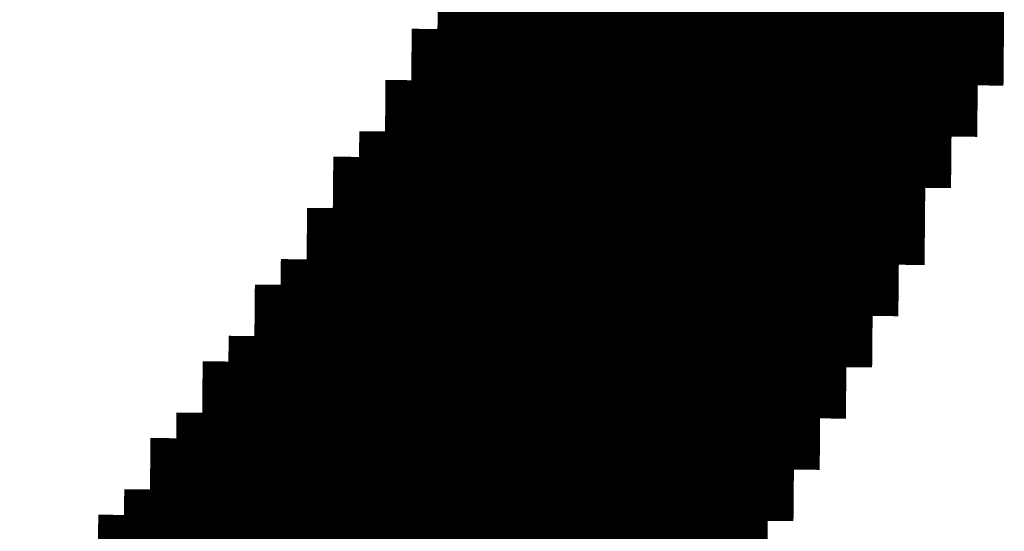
# Model space of a CAD drawing. Extents: x 63 to 129, y -4 to 99.
# Tile 57 of 69: x 80.058 to 81.029, y 10.873 to 11.378. Entities that reach past the tile are written whole.
import ezdxf

# ---------------------------------------------------------------- set-up
doc = ezdxf.new("R2010")
doc.units = 0
doc.layers.get('0').update_dxf_attribs({"linetype": 'CONTINUOUS'})
doc.layers.add('2D_LINE_29', color=112, linetype='CONTINUOUS')

# ---------------------------------------------------------------- blocks, each defined once
blk = doc.blocks.new('SMOOTH_0$0254')
at = {"const_width": 0.0127}
blk.add_lwpolyline([(-0.00635, 0, 1), (0.00635, 0, 1)], format="xyb", close=True, dxfattribs=at)
blk = doc.blocks.new('DRAWING_385')
at = {"layer": '2D_LINE_29', "const_width": 0.0254}
blk.add_lwpolyline([(0, 0), (-0.0254, -0.00023), (-0.02563, 0.02517), (-0.05103, 0.02493), (-0.05126, 0.05033), (-0.07666, 0.0501), (-0.10206, 0.04987), (-0.1023, 0.07526), (-0.12769, 0.07503), (-0.15309, 0.0748), (-0.15333, 0.1002), (-0.17872, 0.09996), (-0.20412, 0.09973), (-0.20436, 0.12513), (-0.22976, 0.1249), (-0.25515, 0.12466), (-0.28055, 0.12443), (-0.30595, 0.1242), (-0.33135, 0.12397), (-0.33112, 0.09857), (-0.35652, 0.09833), (-0.38192, 0.0981), (-0.40732, 0.09787), (-0.40708, 0.07247), (-0.43248, 0.07224), (-0.43225, 0.04684), (-0.45765, 0.0466), (-0.45741, 0.0212), (-0.48281, 0.02097), (-0.50821, 0.02074), (-0.50798, -0.00466), (-0.53338, -0.00489)], dxfattribs=at)
at = {"layer": '2D_LINE_29'}
for p in [(-0.07666, 0.0501), (-0.05126, 0.05033), (-0.05103, 0.02493), (-0.02563, 0.02517), (-0.0254, -0.00023), (0, 0)]:
    blk.add_blockref('SMOOTH_0$0254', p, dxfattribs=at)
blk = doc.blocks.new('DRAWING_390')
at = {"layer": '2D_LINE_29', "const_width": 0.0254}
blk.add_lwpolyline([(0, 0), (-0.0254, -0.00023), (-0.02563, 0.02517), (-0.05103, 0.02493), (-0.07643, 0.0247), (-0.07666, 0.0501), (-0.10206, 0.04987), (-0.10229, 0.07527), (-0.12769, 0.07503), (-0.15309, 0.0748), (-0.15333, 0.1002), (-0.17872, 0.09996), (-0.20412, 0.09973), (-0.20436, 0.12513), (-0.22976, 0.1249), (-0.25515, 0.12466), (-0.25539, 0.15006), (-0.28079, 0.14983), (-0.30619, 0.1496), (-0.33158, 0.14936), (-0.35698, 0.14913), (-0.38238, 0.1489), (-0.38215, 0.1235), (-0.40755, 0.12327), (-0.43295, 0.12303), (-0.45835, 0.1228), (-0.45811, 0.0974), (-0.48351, 0.09717), (-0.48328, 0.07177), (-0.50868, 0.07154), (-0.50844, 0.04614), (-0.53384, 0.0459), (-0.55924, 0.04567), (-0.55948, 0.07107), (-0.53408, 0.0713), (-0.50868, 0.07154), (-0.50891, 0.09694), (-0.48351, 0.09717), (-0.48374, 0.12257), (-0.45835, 0.1228), (-0.45858, 0.1482), (-0.43318, 0.14843), (-0.40778, 0.14867), (-0.38238, 0.1489), (-0.38261, 0.1743), (-0.35722, 0.17453), (-0.33182, 0.17476), (-0.30642, 0.175), (-0.28102, 0.17523), (-0.25562, 0.17546), (-0.25539, 0.15006), (-0.22999, 0.1503), (-0.20459, 0.15053), (-0.20436, 0.12513), (-0.17896, 0.12536), (-0.15356, 0.1256), (-0.15333, 0.1002), (-0.12793, 0.10043), (-0.10253, 0.10066), (-0.10229, 0.07527), (-0.0769, 0.0755), (-0.07666, 0.0501), (-0.05126, 0.05033), (-0.02586, 0.05057)], dxfattribs=at)
at = {"layer": '2D_LINE_29'}
for p in [(-0.05103, 0.02493), (-0.02563, 0.02517), (-0.0254, -0.00023), (0, 0)]:
    blk.add_blockref('SMOOTH_0$0254', p, dxfattribs=at)
blk = doc.blocks.new('DRAWING_395')
at = {"layer": '2D_LINE_29', "const_width": 0.0254}
blk.add_lwpolyline([(0, 0), (-0.0254, -0.00023), (-0.0508, -0.00047), (-0.05103, 0.02493), (-0.07643, 0.0247), (-0.07666, 0.0501), (-0.10206, 0.04987), (-0.12746, 0.04963), (-0.12769, 0.07503), (-0.15309, 0.0748), (-0.15333, 0.1002), (-0.17872, 0.09996), (-0.20412, 0.09973), (-0.20436, 0.12513), (-0.22976, 0.1249), (-0.25515, 0.12466), (-0.25539, 0.15006), (-0.28079, 0.14983), (-0.30619, 0.1496), (-0.30642, 0.175), (-0.33182, 0.17476), (-0.35722, 0.17453), (-0.38262, 0.1743), (-0.40801, 0.17406), (-0.43341, 0.17383), (-0.43318, 0.14843), (-0.45858, 0.1482), (-0.48398, 0.14797), (-0.50938, 0.14773), (-0.50914, 0.12233), (-0.53454, 0.1221), (-0.53431, 0.0967), (-0.55971, 0.09647), (-0.55948, 0.07107), (-0.58487, 0.07084), (-0.61027, 0.0706), (-0.61051, 0.096), (-0.61074, 0.1214), (-0.63614, 0.12117), (-0.63637, 0.14657), (-0.6366, 0.17197), (-0.63684, 0.19737)], dxfattribs=at)
at = {"layer": '2D_LINE_29'}
for p in [(-0.0254, -0.00023), (0, 0)]:
    blk.add_blockref('SMOOTH_0$0254', p, dxfattribs=at)
blk = doc.blocks.new('DRAWING_399')
at = {"layer": '2D_LINE_29', "const_width": 0.0254}
blk.add_lwpolyline([(0, 0), (-0.0254, -0.00023), (-0.02563, 0.02517), (-0.05103, 0.02493), (-0.07643, 0.0247), (-0.07666, 0.0501), (-0.10206, 0.04987), (-0.10229, 0.07526), (-0.12769, 0.07503), (-0.15309, 0.0748), (-0.15333, 0.1002), (-0.17872, 0.09996), (-0.17896, 0.12536), (-0.20436, 0.12513), (-0.22976, 0.1249), (-0.22999, 0.1503), (-0.25539, 0.15006), (-0.28079, 0.14983), (-0.28102, 0.17523), (-0.30642, 0.175), (-0.33182, 0.17476), (-0.33205, 0.20016), (-0.35745, 0.19993), (-0.38285, 0.1997), (-0.40825, 0.19946), (-0.43365, 0.19923), (-0.45904, 0.199), (-0.45881, 0.1736), (-0.48421, 0.17337), (-0.50961, 0.17313), (-0.53501, 0.1729), (-0.53478, 0.1475), (-0.56017, 0.14727), (-0.55994, 0.12187), (-0.58534, 0.12164), (-0.58511, 0.09624), (-0.61051, 0.096)], dxfattribs=at)
at = {"layer": '2D_LINE_29'}
for p in [(-0.05103, 0.02493), (-0.02563, 0.02517), (-0.0254, -0.00023), (0, 0)]:
    blk.add_blockref('SMOOTH_0$0254', p, dxfattribs=at)
blk = doc.blocks.new('DRAWING_409')
at = {"layer": '2D_LINE_29', "const_width": 0.0254}
blk.add_lwpolyline([(0, 0), (-0.0254, -0.00023), (-0.02563, 0.02517), (-0.05103, 0.02493), (-0.05126, 0.05033), (-0.07666, 0.0501), (-0.10206, 0.04987), (-0.10229, 0.07526), (-0.12769, 0.07503), (-0.12793, 0.10043), (-0.15333, 0.1002), (-0.17872, 0.09996), (-0.17896, 0.12536), (-0.20436, 0.12513), (-0.20459, 0.15053), (-0.22999, 0.1503), (-0.25539, 0.15006), (-0.25562, 0.17546), (-0.28102, 0.17523), (-0.28125, 0.20063), (-0.30665, 0.2004), (-0.33205, 0.20016), (-0.33228, 0.22556), (-0.35768, 0.22533), (-0.38308, 0.22509), (-0.38331, 0.25049), (-0.40871, 0.25026), (-0.43411, 0.25003), (-0.43435, 0.27543), (-0.45974, 0.27519), (-0.48514, 0.27496), (-0.51054, 0.27473), (-0.53594, 0.27449), (-0.56134, 0.27426), (-0.56111, 0.24886), (-0.58651, 0.24863), (-0.6119, 0.2484), (-0.6373, 0.24816), (-0.63707, 0.22276), (-0.66247, 0.22253), (-0.66224, 0.19713), (-0.68764, 0.1969)], dxfattribs=at)
at = {"layer": '2D_LINE_29'}
for p in [(-0.07666, 0.0501), (-0.05126, 0.05033), (-0.05103, 0.02493), (-0.02563, 0.02517), (-0.0254, -0.00023), (0, 0)]:
    blk.add_blockref('SMOOTH_0$0254', p, dxfattribs=at)
blk = doc.blocks.new('DRAWING_418')
at = {"layer": '2D_LINE_29', "const_width": 0.0254}
blk.add_lwpolyline([(0, 0), (-0.0254, -0.00023), (-0.02563, 0.02517), (-0.05103, 0.02493), (-0.05126, 0.05033), (-0.07666, 0.0501), (-0.0769, 0.0755), (-0.10229, 0.07526), (-0.10253, 0.10066), (-0.12793, 0.10043), (-0.15333, 0.1002), (-0.15356, 0.1256), (-0.17896, 0.12536), (-0.17919, 0.15076), (-0.20459, 0.15053), (-0.22999, 0.1503), (-0.23022, 0.1757), (-0.25562, 0.17546), (-0.25585, 0.20086), (-0.28125, 0.20063), (-0.30665, 0.2004), (-0.30688, 0.22579), (-0.33228, 0.22556), (-0.33252, 0.25096), (-0.35792, 0.25073), (-0.38331, 0.25049), (-0.38355, 0.27589), (-0.40895, 0.27566), (-0.40918, 0.30106), (-0.43458, 0.30083), (-0.45998, 0.30059), (-0.46021, 0.32599), (-0.48561, 0.32576), (-0.51101, 0.32553), (-0.51124, 0.35092), (-0.53664, 0.35069), (-0.56204, 0.35046), (-0.56227, 0.37586), (-0.58767, 0.37562), (-0.61307, 0.37539), (-0.63847, 0.37516), (-0.66387, 0.37493), (-0.68927, 0.37469), (-0.68903, 0.34929), (-0.71443, 0.34906), (-0.73983, 0.34883), (-0.76523, 0.34859), (-0.765, 0.3232), (-0.7904, 0.32296), (-0.79063, 0.34836), (-0.76523, 0.34859), (-0.76546, 0.37399), (-0.74006, 0.37423), (-0.71467, 0.37446), (-0.68927, 0.37469), (-0.6895, 0.40009), (-0.6641, 0.40032), (-0.6387, 0.40056), (-0.6133, 0.40079), (-0.5879, 0.40102), (-0.5625, 0.40126), (-0.56227, 0.37586), (-0.53687, 0.37609), (-0.51147, 0.37632), (-0.51124, 0.35092), (-0.48584, 0.35116), (-0.46044, 0.35139), (-0.46021, 0.32599), (-0.43481, 0.32622), (-0.40941, 0.32646), (-0.40918, 0.30106), (-0.38378, 0.30129), (-0.38355, 0.27589), (-0.35815, 0.27613), (-0.33275, 0.27636), (-0.33252, 0.25096), (-0.30712, 0.25119), (-0.30688, 0.22579), (-0.28149, 0.22603), (-0.25609, 0.22626), (-0.25585, 0.20086), (-0.23045, 0.20109), (-0.23022, 0.1757), (-0.20482, 0.17593), (-0.17942, 0.17616), (-0.17919, 0.15076), (-0.15379, 0.151), (-0.15356, 0.1256), (-0.12816, 0.12583), (-0.10276, 0.12606), (-0.10253, 0.10066), (-0.07713, 0.1009)], dxfattribs=at)
at = {"layer": '2D_LINE_29'}
for p in [(-0.12793, 0.10043), (-0.10253, 0.10066), (-0.10229, 0.07526), (-0.0769, 0.0755), (-0.07666, 0.0501), (-0.05126, 0.05033), (-0.05103, 0.02493), (-0.02563, 0.02517), (-0.0254, -0.00023), (0, 0)]:
    blk.add_blockref('SMOOTH_0$0254', p, dxfattribs=at)
blk = doc.blocks.new('DRAWING_424')
at = {"layer": '2D_LINE_29', "const_width": 0.0254}
blk.add_lwpolyline([(0, 0), (-0.0254, -0.00023), (-0.0508, -0.00047), (-0.0762, -0.0007), (-0.1016, -0.00093), (-0.12699, -0.00117), (-0.15239, -0.0014), (-0.15263, 0.024), (-0.17803, 0.02377), (-0.20342, 0.02353), (-0.20366, 0.04893), (-0.22906, 0.0487), (-0.22929, 0.0741), (-0.25469, 0.07387), (-0.28009, 0.07363), (-0.28032, 0.09903), (-0.30572, 0.0988), (-0.30595, 0.1242), (-0.33135, 0.12397), (-0.35675, 0.12373), (-0.35698, 0.14913), (-0.38238, 0.1489), (-0.38261, 0.1743), (-0.40801, 0.17406), (-0.43341, 0.17383), (-0.43365, 0.19923), (-0.45904, 0.199), (-0.45928, 0.2244), (-0.48468, 0.22416), (-0.51008, 0.22393), (-0.51031, 0.24933), (-0.53571, 0.2491), (-0.56111, 0.24886), (-0.56134, 0.27426), (-0.58674, 0.27403), (-0.61214, 0.2738), (-0.61237, 0.29919), (-0.63777, 0.29896), (-0.66317, 0.29873), (-0.68857, 0.2985), (-0.71397, 0.29826), (-0.73937, 0.29803), (-0.73913, 0.27263), (-0.76453, 0.2724), (-0.78993, 0.27216)], dxfattribs=at)
at = {"layer": '2D_LINE_29'}
for p in [(-0.0254, -0.00023), (0, 0)]:
    blk.add_blockref('SMOOTH_0$0254', p, dxfattribs=at)
blk = doc.blocks.new('DRAWING_430')
at = {"layer": '2D_LINE_29', "const_width": 0.0254}
blk.add_lwpolyline([(-0.81463, 0.19573), (-0.81486, 0.22113), (-0.84026, 0.2209), (-0.86566, 0.22067), (-0.86589, 0.24607), (-0.89129, 0.24583), (-0.89153, 0.27123), (-0.91692, 0.271), (-0.94232, 0.27077), (-0.94256, 0.29617), (-0.96796, 0.29593), (-0.99335, 0.2957), (-0.99359, 0.3211), (-1.01899, 0.32087), (-1.04439, 0.32063), (-1.04462, 0.34603), (-1.07002, 0.3458), (-1.09542, 0.34557), (-1.12082, 0.34533), (-1.14621, 0.3451), (-1.17161, 0.34487), (-1.17138, 0.31947), (-1.19678, 0.31923)], dxfattribs=at)
blk = doc.blocks.new('DRAWING_432')
at = {"layer": '2D_LINE_29', "const_width": 0.0254}
blk.add_lwpolyline([(-0.86589, 0.24607), (-0.86613, 0.27147), (-0.89153, 0.27123), (-0.91692, 0.271), (-0.91716, 0.2964), (-0.94256, 0.29617), (-0.96796, 0.29593), (-0.96819, 0.32133), (-0.99359, 0.3211), (-1.01899, 0.32087), (-1.01922, 0.34626), (-1.04462, 0.34603), (-1.07002, 0.3458), (-1.09542, 0.34556), (-1.12082, 0.34533), (-1.14621, 0.3451), (-1.14645, 0.3705), (-1.12105, 0.37073), (-1.09565, 0.37096), (-1.07025, 0.3712), (-1.04485, 0.37143), (-1.01945, 0.37166), (-1.01922, 0.34626), (-0.99382, 0.3465), (-0.96842, 0.34673), (-0.96819, 0.32133), (-0.94279, 0.32156), (-0.91739, 0.3218), (-0.91716, 0.2964), (-0.89176, 0.29663), (-0.86636, 0.29686), (-0.86613, 0.27147), (-0.84073, 0.2717), (-0.8405, 0.2463)], dxfattribs=at)
blk = doc.blocks.new('DRAWING_434')
at = {"layer": '2D_LINE_29', "const_width": 0.0254}
blk.add_lwpolyline([(-0.91692, 0.271), (-0.91716, 0.2964), (-0.94256, 0.29617), (-0.96796, 0.29593), (-0.96819, 0.32133), (-0.99359, 0.3211), (-1.01899, 0.32087), (-1.01922, 0.34626), (-1.04462, 0.34603), (-1.07002, 0.3458), (-1.09542, 0.34557), (-1.12082, 0.34533), (-1.14621, 0.3451)], dxfattribs=at)
blk = doc.blocks.new('DRAWING_438')
at = {"layer": '2D_LINE_29', "const_width": 0.0254}
blk.add_lwpolyline([(-0.94279, 0.32156), (-0.94302, 0.34696), (-0.96842, 0.34673), (-0.99382, 0.3465), (-0.99405, 0.3719), (-1.01945, 0.37166), (-1.04485, 0.37143), (-1.07025, 0.3712), (-1.09565, 0.37096), (-1.09588, 0.39636), (-1.09612, 0.42176), (-1.09635, 0.44716), (-1.09658, 0.47256), (-1.09681, 0.49796), (-1.09705, 0.52336), (-1.09728, 0.54876), (-1.09751, 0.57416), (-1.09775, 0.59955), (-1.09798, 0.62495), (-1.09821, 0.65035), (-1.09845, 0.67575), (-1.09868, 0.70115), (-1.09891, 0.72655), (-1.09914, 0.75195), (-1.09938, 0.77735), (-1.09961, 0.80275), (-1.09984, 0.82814), (-1.10008, 0.85354), (-1.10031, 0.87894)], dxfattribs=at)
blk = doc.blocks.new('DRAWING_441')
at = {"layer": '2D_LINE_29', "const_width": 0.0254}
blk.add_lwpolyline([(-0.99382, 0.3465), (-0.99405, 0.3719), (-1.01945, 0.37166), (-1.04485, 0.37143), (-1.07025, 0.3712), (-1.09565, 0.37096), (-1.09588, 0.39636), (-1.12128, 0.39613), (-1.12151, 0.42153), (-1.12175, 0.44693), (-1.14715, 0.44669), (-1.14738, 0.47209), (-1.14761, 0.49749), (-1.14785, 0.52289), (-1.14808, 0.54829), (-1.14831, 0.57369), (-1.14854, 0.59909), (-1.14878, 0.62449), (-1.14901, 0.64989), (-1.14924, 0.67528), (-1.14948, 0.70068), (-1.14971, 0.72608), (-1.14994, 0.75148), (-1.15018, 0.77688), (-1.15041, 0.80228), (-1.15064, 0.82768), (-1.15087, 0.85308), (-1.15111, 0.87848), (-1.15134, 0.90388)], dxfattribs=at)
blk = doc.blocks.new('DRAWING_444')
at = {"layer": '2D_LINE_29', "const_width": 0.0254}
blk.add_lwpolyline([(-0.05173, 0.10113), (-0.05196, 0.12653), (-0.0522, 0.15193), (-0.05243, 0.17733), (-0.05266, 0.20273), (-0.05289, 0.22812), (-0.05313, 0.25352), (-0.05336, 0.27892), (-0.05359, 0.30432), (-0.05383, 0.32972), (-0.05406, 0.35512), (-0.05429, 0.38052), (-0.05453, 0.40592), (-0.05476, 0.43132), (-0.05499, 0.45671), (-0.05523, 0.48211), (-0.05546, 0.50751), (-0.05569, 0.53291), (-0.05592, 0.55831), (-0.05616, 0.58371), (-0.05639, 0.60911), (-0.05662, 0.63451), (-0.05686, 0.65991)], dxfattribs=at)
blk = doc.blocks.new('DRAWING_445')
at = {"layer": '2D_LINE_29', "const_width": 0.0254}
blk.add_lwpolyline([(-1.01969, 0.39706), (-1.01992, 0.42246), (-1.02015, 0.44786), (-1.02038, 0.47326), (-1.02062, 0.49866), (-1.02085, 0.52406), (-1.02108, 0.54946), (-1.02132, 0.57485), (-1.02155, 0.60025), (-1.02178, 0.62565), (-1.02202, 0.65105), (-1.02225, 0.67645), (-1.02248, 0.70185), (-1.02271, 0.72725), (-1.02295, 0.75265), (-1.02318, 0.77805), (-1.02341, 0.80345), (-1.02365, 0.82884), (-1.02388, 0.85424), (-1.02411, 0.87964), (-1.02435, 0.90504), (-1.02458, 0.93044), (-1.02481, 0.95584)], dxfattribs=at)
blk = doc.blocks.new('DRAWING_451')
at = {"layer": '2D_LINE_29', "const_width": 0.0254}
blk.add_lwpolyline([(-1.33962, -0.72352), (-1.33985, -0.69812), (-1.34008, -0.67272), (-1.34032, -0.64732), (-1.34055, -0.62192), (-1.34078, -0.59653), (-1.34102, -0.57113), (-1.34125, -0.54573), (-1.34148, -0.52033), (-1.34172, -0.49493), (-1.34195, -0.46953), (-1.34218, -0.44413), (-1.34241, -0.41873), (-1.34265, -0.39333), (-1.34288, -0.36794), (-1.34311, -0.34254), (-1.34335, -0.31714), (-1.34358, -0.29174), (-1.34381, -0.26634), (-1.34405, -0.24094), (-1.34428, -0.21554), (-1.34451, -0.19014), (-1.34475, -0.16474)], dxfattribs=at)
blk = doc.blocks.new('DRAWING_459')
at = {"layer": '2D_LINE_29', "const_width": 0.0254}
blk.add_lwpolyline([(-1.73016, 0.31434), (-1.73039, 0.33974), (-1.73062, 0.36514), (-1.73086, 0.39054), (-1.73109, 0.41594), (-1.73132, 0.44134), (-1.73155, 0.46673), (-1.73179, 0.49213), (-1.73202, 0.51753), (-1.73225, 0.54293), (-1.73249, 0.56833), (-1.73272, 0.59373), (-1.73295, 0.61913), (-1.73319, 0.64453), (-1.73342, 0.66993), (-1.73365, 0.69532), (-1.73388, 0.72072), (-1.73412, 0.74612), (-1.73435, 0.77152), (-1.73458, 0.79692), (-1.73482, 0.82232), (-1.73505, 0.84772), (-1.73528, 0.87312)], dxfattribs=at)
blk = doc.blocks.new('DRAWING_460')
at = {"layer": '2D_LINE_29', "const_width": 0.0254}
blk.add_lwpolyline([(-1.75602, 0.36491), (-1.75625, 0.3903), (-1.75649, 0.4157), (-1.75672, 0.4411), (-1.75695, 0.4665), (-1.75719, 0.4919), (-1.75742, 0.5173), (-1.75765, 0.5427), (-1.75789, 0.5681), (-1.75812, 0.5935), (-1.75835, 0.61889), (-1.75858, 0.64429), (-1.75882, 0.66969), (-1.75905, 0.69509), (-1.75928, 0.72049), (-1.75952, 0.74589), (-1.75975, 0.77129), (-1.75998, 0.79669), (-1.76022, 0.82209), (-1.76045, 0.84749), (-1.76068, 0.87288), (-1.76091, 0.89828), (-1.76115, 0.92368)], dxfattribs=at)
blk = doc.blocks.new('DRAWING_467')
at = {"layer": '2D_LINE_29', "const_width": 0.0254}
blk.add_lwpolyline([(-1.60433, 0.4425), (-1.60456, 0.4679), (-1.60479, 0.4933), (-1.60503, 0.5187), (-1.60526, 0.5441), (-1.60549, 0.5695), (-1.60572, 0.59489), (-1.60596, 0.62029), (-1.60619, 0.64569), (-1.60642, 0.67109), (-1.60666, 0.69649), (-1.60689, 0.72189), (-1.60712, 0.74729), (-1.60736, 0.77269), (-1.60759, 0.79809), (-1.60782, 0.82348), (-1.60806, 0.84888), (-1.60829, 0.87428), (-1.60852, 0.89968), (-1.60875, 0.92508), (-1.60899, 0.95048), (-1.60922, 0.97588), (-1.60945, 1.00128)], dxfattribs=at)
blk = doc.blocks.new('DRAWING_472')
at = {"layer": '2D_LINE_29', "const_width": 0.0254}
for points in [[(-1.31003, -1.18047), (-1.31026, -1.15507), (-1.31049, -1.12967), (-1.31072, -1.10427), (-1.31096, -1.07887), (-1.31119, -1.05347), (-1.31142, -1.02807), (-1.31166, -1.00268), (-1.31189, -0.97728), (-1.31212, -0.95188), (-1.31236, -0.92648), (-1.31259, -0.90108), (-1.31282, -0.87568), (-1.31305, -0.85028), (-1.31329, -0.82488), (-1.31352, -0.79948), (-1.31375, -0.77408), (-1.33915, -0.77432), (-1.33939, -0.74892), (-1.33962, -0.72352), (-1.36502, -0.72375), (-1.36525, -0.69835), (-1.36548, -0.67296), (-1.39088, -0.67319), (-1.41628, -0.67342), (-1.41651, -0.64802), (-1.44191, -0.64826), (-1.44215, -0.62286)], [(-1.84853, -0.62658), (-1.8483, -0.65198), (-1.8737, -0.65222), (-1.89909, -0.65245), (-1.89886, -0.67785), (-1.92426, -0.67808)]]:
    blk.add_lwpolyline(points, dxfattribs=at)
blk = doc.blocks.new('DRAWING_477')
at = {"layer": '2D_LINE_29', "const_width": 0.0254}
blk.add_lwpolyline([(-1.35127, 0.54643), (-1.3515, 0.57183), (-1.35174, 0.59722), (-1.35197, 0.62262), (-1.3522, 0.64802), (-1.35243, 0.67342), (-1.35267, 0.69882), (-1.3529, 0.72422), (-1.3783, 0.72399), (-1.37853, 0.74938), (-1.40393, 0.74915), (-1.40416, 0.77455), (-1.4044, 0.79995), (-1.4298, 0.79972), (-1.4552, 0.79948), (-1.45543, 0.82488), (-1.48083, 0.82465), (-1.48106, 0.85005), (-1.50646, 0.84982), (-1.53186, 0.84958), (-1.53209, 0.87498), (-1.55749, 0.87475), (-1.55772, 0.90015), (-1.58312, 0.89991), (-1.60852, 0.89968), (-1.60875, 0.92508), (-1.63415, 0.92485), (-1.63439, 0.95025), (-1.65979, 0.95001), (-1.68518, 0.94978), (-1.68542, 0.97518), (-1.71082, 0.97495), (-1.73622, 0.97471), (-1.73645, 1.00011), (-1.76185, 0.99988), (-1.78725, 0.99965), (-1.78748, 1.02504), (-1.81288, 1.02481), (-1.83828, 1.02458), (-1.86368, 1.02435), (-1.88907, 1.02411), (-1.91447, 1.02388), (-1.91424, 0.99848), (-1.93964, 0.99825), (-1.96504, 0.99801), (-1.99044, 0.99778), (-1.9902, 0.97238), (-2.0156, 0.97215), (-2.01537, 0.94675), (-2.04077, 0.94652), (-2.04054, 0.92112), (-2.01514, 0.92135), (-2.01537, 0.94675), (-1.98997, 0.94698), (-1.9902, 0.97238), (-1.96481, 0.97262), (-1.93941, 0.97285), (-1.91401, 0.97308), (-1.91424, 0.99848), (-1.88884, 0.99871), (-1.86344, 0.99895), (-1.83804, 0.99918), (-1.81264, 0.99941), (-1.78725, 0.99965), (-1.78701, 0.97425), (-1.76161, 0.97448), (-1.73622, 0.97471), (-1.73598, 0.94931), (-1.71058, 0.94955), (-1.68518, 0.94978), (-1.68495, 0.92438), (-1.65955, 0.92461), (-1.63415, 0.92485), (-1.63392, 0.89945), (-1.60852, 0.89968), (-1.60829, 0.87428), (-1.58289, 0.87452), (-1.55749, 0.87475), (-1.55726, 0.84935), (-1.53186, 0.84958), (-1.53163, 0.82418), (-1.50623, 0.82442), (-1.48083, 0.82465), (-1.48059, 0.79925), (-1.4552, 0.79948), (-1.45496, 0.77408), (-1.42956, 0.77432), (-1.40416, 0.77455)], dxfattribs=at)
blk = doc.blocks.new('DRAWING_480')
at = {"layer": '2D_LINE_29', "const_width": 0.0254}
for points in [[(-1.40253, 0.59676), (-1.40277, 0.62216), (-1.403, 0.64756), (-1.40323, 0.67295), (-1.40347, 0.69835), (-1.4037, 0.72375), (-1.40393, 0.74915), (-1.40417, 0.77455), (-1.4044, 0.79995), (-1.40463, 0.82535), (-1.40486, 0.85075), (-1.4051, 0.87615), (-1.4305, 0.87591), (-1.43073, 0.90131), (-1.43096, 0.92671), (-1.45636, 0.92648), (-1.45659, 0.95188), (-1.45683, 0.97728), (-1.48223, 0.97704), (-1.50762, 0.97681), (-1.50786, 1.00221), (-1.53326, 1.00198), (-1.53349, 1.02737), (-1.55889, 1.02714), (-1.58429, 1.02691), (-1.58452, 1.05231), (-1.60992, 1.05207), (-1.61015, 1.07747), (-1.63555, 1.07724), (-1.66095, 1.07701), (-1.66118, 1.10241), (-1.68658, 1.10217), (-1.71198, 1.10194), (-1.71221, 1.12734), (-1.73761, 1.12711), (-1.76301, 1.12687), (-1.76325, 1.15227)], [(-1.89024, 1.15111), (-1.89001, 1.12571), (-1.91541, 1.12548), (-1.9408, 1.12524), (-1.9662, 1.12501), (-1.96597, 1.09961), (-1.99137, 1.09938), (-1.99114, 1.07398), (-2.01654, 1.07375), (-2.0163, 1.04835), (-2.0417, 1.04811), (-2.0671, 1.04788)]]:
    blk.add_lwpolyline(points, dxfattribs=at)
blk = doc.blocks.new('DRAWING_481')
at = {"layer": '2D_LINE_29', "const_width": 0.0254}
blk.add_lwpolyline([(-1.42817, 0.62192), (-1.4284, 0.64732), (-1.4538, 0.64709), (-1.45403, 0.67249), (-1.47943, 0.67226), (-1.50483, 0.67202), (-1.50506, 0.69742), (-1.53046, 0.69719), (-1.53069, 0.72259), (-1.55609, 0.72235), (-1.58149, 0.72212), (-1.58172, 0.74752), (-1.60712, 0.74729), (-1.60736, 0.77269), (-1.63276, 0.77245), (-1.65815, 0.77222), (-1.65839, 0.79762), (-1.68379, 0.79739), (-1.70918, 0.79715), (-1.70942, 0.82255), (-1.73482, 0.82232), (-1.76022, 0.82209), (-1.76045, 0.84749), (-1.78585, 0.84725), (-1.81125, 0.84702), (-1.83665, 0.84679), (-1.86204, 0.84655), (-1.88744, 0.84632), (-1.88721, 0.82092), (-1.91261, 0.82069), (-1.93801, 0.82046), (-1.96341, 0.82022), (-1.96364, 0.84562), (-1.96387, 0.87102), (-1.98927, 0.87079), (-1.98951, 0.89619), (-1.98974, 0.92158), (-2.01514, 0.92135), (-2.01537, 0.94675), (-2.0156, 0.97215), (-2.01584, 0.99755), (-2.04124, 0.99732), (-2.04147, 1.02271), (-2.0417, 1.04811), (-2.04193, 1.07351), (-2.04217, 1.09891), (-2.0424, 1.12431), (-2.04263, 1.14971), (-2.04287, 1.17511)], dxfattribs=at)
blk = doc.blocks.new('DRAWING_484')
at = {"layer": '2D_LINE_29', "const_width": 0.0254}
blk.add_lwpolyline([(-1.73319, 0.64453), (-1.73342, 0.66993), (-1.73365, 0.69532), (-1.73389, 0.72072), (-1.73412, 0.74612), (-1.73435, 0.77152), (-1.73458, 0.79692), (-1.73482, 0.82232), (-1.73505, 0.84772), (-1.73528, 0.87312), (-1.73552, 0.89852), (-1.73575, 0.92391), (-1.73598, 0.94931), (-1.73622, 0.97471), (-1.73645, 1.00011), (-1.73668, 1.02551), (-1.73691, 1.05091), (-1.73715, 1.07631), (-1.73738, 1.10171), (-1.73761, 1.12711), (-1.73785, 1.15251), (-1.73808, 1.1779), (-1.73831, 1.2033)], dxfattribs=at)
blk = doc.blocks.new('DRAWING_539')
at = {"layer": '2D_LINE_29', "const_width": 0.0254}
blk.add_lwpolyline([(-0.06478, 1.52347), (-0.06501, 1.54887), (-0.09041, 1.54864), (-0.09064, 1.57403), (-0.11604, 1.5738), (-0.14144, 1.57357), (-0.14167, 1.59897), (-0.16707, 1.59873), (-0.16731, 1.62413), (-0.19271, 1.6239), (-0.2181, 1.62367), (-0.21834, 1.64907), (-0.24374, 1.64883), (-0.26914, 1.6486), (-0.26937, 1.674), (-0.29477, 1.67377), (-0.32017, 1.67353), (-0.3204, 1.69893), (-0.3458, 1.6987), (-0.3712, 1.69847), (-0.3966, 1.69823), (-0.422, 1.698), (-0.44739, 1.69777), (-0.44716, 1.67237), (-0.47256, 1.67214), (-0.49796, 1.6719), (-0.49819, 1.6973), (-0.49842, 1.7227), (-0.49866, 1.7481), (-0.49889, 1.7735), (-0.49912, 1.7989), (-0.49936, 1.8243), (-0.49959, 1.84969), (-0.49982, 1.87509), (-0.50006, 1.90049), (-0.50029, 1.92589), (-0.50052, 1.95129), (-0.50076, 1.97669), (-0.50099, 2.00209), (-0.50122, 2.02749), (-0.50145, 2.05289), (-0.50169, 2.07828)], dxfattribs=at)
blk = doc.blocks.new('DRAWING_549')
at = {"layer": '2D_LINE_29', "const_width": 0.0254}
blk.add_lwpolyline([(0.26378, 1.70429), (0.26354, 1.72969), (0.23814, 1.72946), (0.23791, 1.75486), (0.21251, 1.75462), (0.21228, 1.78002), (0.21205, 1.80542), (0.18665, 1.80519), (0.18641, 1.83059), (0.16102, 1.83035), (0.13562, 1.83012), (0.13538, 1.85552), (0.10998, 1.85529), (0.10975, 1.88069), (0.08435, 1.88045), (0.05895, 1.88022), (0.05872, 1.90562), (0.03332, 1.90539), (0.03309, 1.93078), (0.00769, 1.93055), (-0.01771, 1.93032), (-0.01794, 1.95572), (-0.04334, 1.95548), (-0.04357, 1.98088), (-0.06897, 1.98065), (-0.09437, 1.98042), (-0.09461, 2.00582), (-0.12, 2.00558), (-0.12024, 2.03098), (-0.14564, 2.03075), (-0.17104, 2.03052), (-0.17127, 2.05592), (-0.19667, 2.05568), (-0.22207, 2.05545), (-0.2223, 2.08085), (-0.2477, 2.08062), (-0.2731, 2.08038), (-0.27333, 2.10578), (-0.29873, 2.10555), (-0.32413, 2.10532), (-0.34953, 2.10508), (-0.37493, 2.10485), (-0.40032, 2.10462), (-0.40009, 2.07922), (-0.42549, 2.07898), (-0.45089, 2.07875), (-0.47629, 2.07852), (-0.47606, 2.05312), (-0.50145, 2.05289), (-0.50122, 2.02749), (-0.52662, 2.02725)], dxfattribs=at)
blk = doc.blocks.new('DRAWING_578')
at = {"layer": '2D_LINE_29', "const_width": 0.0254}
blk.add_lwpolyline([(0.23488, 2.08504), (0.23465, 2.11044), (0.20925, 2.11021), (0.18385, 2.10998), (0.18362, 2.13537), (0.15822, 2.13514), (0.15799, 2.16054), (0.13259, 2.16031), (0.10719, 2.16007), (0.10695, 2.18547), (0.08156, 2.18524), (0.08132, 2.21064), (0.05592, 2.21041), (0.03053, 2.21017), (0.03029, 2.23557), (0.00489, 2.23534), (0.00466, 2.26074), (-0.02074, 2.2605), (-0.04614, 2.26027), (-0.04637, 2.28567), (-0.07177, 2.28544), (-0.09717, 2.2852), (-0.0974, 2.3106), (-0.1228, 2.31037), (-0.1482, 2.31014), (-0.14843, 2.33554), (-0.17383, 2.3353), (-0.19923, 2.33507), (-0.22463, 2.33484), (-0.25003, 2.3346), (-0.27543, 2.33437), (-0.27519, 2.30897), (-0.30059, 2.30874), (-0.32599, 2.30851), (-0.35139, 2.30827)], dxfattribs=at)
blk = doc.blocks.new('DRAWING_651')
at = {"layer": '2D_LINE_29', "const_width": 0.0254}
blk.add_lwpolyline([(0.13142, 2.2873), (0.13119, 2.3127), (0.10579, 2.31247), (0.10556, 2.33787), (0.08016, 2.33763), (0.05476, 2.3374), (0.05453, 2.3628), (0.02913, 2.36257), (0.02889, 2.38797), (0.00349, 2.38773), (-0.0219, 2.3875), (-0.02214, 2.4129), (-0.04754, 2.41267), (-0.04777, 2.43806), (-0.07317, 2.43783), (-0.09857, 2.4376), (-0.0988, 2.463), (-0.1242, 2.46276), (-0.12443, 2.48816), (-0.14983, 2.48793), (-0.17523, 2.4877), (-0.17546, 2.5131), (-0.20086, 2.51286), (-0.20109, 2.53826), (-0.22649, 2.53803), (-0.25189, 2.5378), (-0.25213, 2.56319), (-0.27752, 2.56296), (-0.30292, 2.56273), (-0.30316, 2.58813), (-0.32856, 2.58789), (-0.35395, 2.58766), (-0.35419, 2.61306), (-0.37959, 2.61283), (-0.40499, 2.61259), (-0.43038, 2.61236), (-0.45578, 2.61213), (-0.48118, 2.6119), (-0.48095, 2.5865), (-0.50635, 2.58626), (-0.53175, 2.58603), (-0.55715, 2.5858), (-0.55691, 2.5604), (-0.58231, 2.56017)], dxfattribs=at)
blk = doc.blocks.new('DRAWING_655')
at = {"layer": '2D_LINE_29', "const_width": 0.0254}
blk.add_lwpolyline([(0.20762, 2.288), (0.20739, 2.3134), (0.18199, 2.31317), (0.15659, 2.31293), (0.15635, 2.33833), (0.13096, 2.3381), (0.13072, 2.3635), (0.10532, 2.36327), (0.07992, 2.36303), (0.07969, 2.38843), (0.05429, 2.3882), (0.05406, 2.4136), (0.02866, 2.41336), (0.00326, 2.41313), (0.00303, 2.43853), (-0.02237, 2.4383), (-0.0226, 2.4637), (-0.048, 2.46346), (-0.0734, 2.46323), (-0.07363, 2.48863), (-0.09903, 2.4884), (-0.09927, 2.51379), (-0.12466, 2.51356), (-0.15006, 2.51333), (-0.1503, 2.53873), (-0.1757, 2.53849), (-0.20109, 2.53826), (-0.20133, 2.56366), (-0.22673, 2.56343), (-0.25213, 2.56319), (-0.25236, 2.58859), (-0.27776, 2.58836), (-0.30316, 2.58813), (-0.32856, 2.58789), (-0.35395, 2.58766), (-0.37935, 2.58743), (-0.37912, 2.56203), (-0.40452, 2.5618), (-0.42992, 2.56156), (-0.45532, 2.56133), (-0.45508, 2.53593), (-0.42969, 2.53616), (-0.40429, 2.5364), (-0.37889, 2.53663), (-0.37912, 2.56203), (-0.35372, 2.56226), (-0.32832, 2.5625), (-0.30292, 2.56273), (-0.27752, 2.56296), (-0.25213, 2.56319), (-0.25189, 2.5378), (-0.22649, 2.53803), (-0.20109, 2.53826), (-0.20086, 2.51286), (-0.17546, 2.5131), (-0.15006, 2.51333), (-0.14983, 2.48793), (-0.12443, 2.48816), (-0.09903, 2.4884), (-0.0988, 2.463), (-0.0734, 2.46323), (-0.07317, 2.43783), (-0.04777, 2.43806), (-0.02237, 2.4383), (-0.02214, 2.4129), (0.00326, 2.41313), (0.00349, 2.38773), (0.02889, 2.38797), (0.05429, 2.3882), (0.05453, 2.3628), (0.07992, 2.36303), (0.08016, 2.33763), (0.10556, 2.33787), (0.13096, 2.3381), (0.13119, 2.3127), (0.15659, 2.31293), (0.15682, 2.28753)], dxfattribs=at)

msp = doc.modelspace()

# ---------------------------------------------------------------- block references
at = {"xscale": -1}
for name, p in [('DRAWING_395', (80.37975, 11.20427)), ('DRAWING_445', (79.71239, 10.44836)), ('DRAWING_444', (80.70574, 10.74406)), ('DRAWING_438', (79.68769, 10.52479)), ('DRAWING_441', (79.68746, 10.49939)), ('DRAWING_539', (80.36251, 9.32475)), ('DRAWING_481', (78.92293, 10.22699)), ('DRAWING_472', (79.09186, 12.02892)), ('DRAWING_451', (79.36706, 11.56917)), ('DRAWING_484', (78.92269, 10.20159)), ('DRAWING_432', (79.66299, 10.60122)), ('DRAWING_460', (78.84906, 10.48168)), ('DRAWING_459', (78.82413, 10.53271)), ('DRAWING_467', (78.87376, 10.40525)), ('DRAWING_385', (80.48298, 11.38113)), ('DRAWING_390', (80.43125, 11.28)), ('DRAWING_480', (78.92316, 10.25239)), ('DRAWING_399', (80.35389, 11.1537)), ('DRAWING_477', (78.89823, 10.30342)), ('DRAWING_409', (80.25089, 11.00224)), ('DRAWING_549', (80.41168, 9.14649)), ('DRAWING_418', (80.12227, 10.82561)), ('DRAWING_651', (80.33012, 8.56301)), ('DRAWING_655', (80.43171, 8.56208)), ('DRAWING_578', (80.53517, 8.76434)), ('DRAWING_424', (80.07077, 10.74988)), ('DRAWING_430', (79.63806, 10.65225)), ('DRAWING_434', (79.66276, 10.57582))]:
    msp.add_blockref(name, p, dxfattribs=at)

doc.saveas('drawing.dxf')
